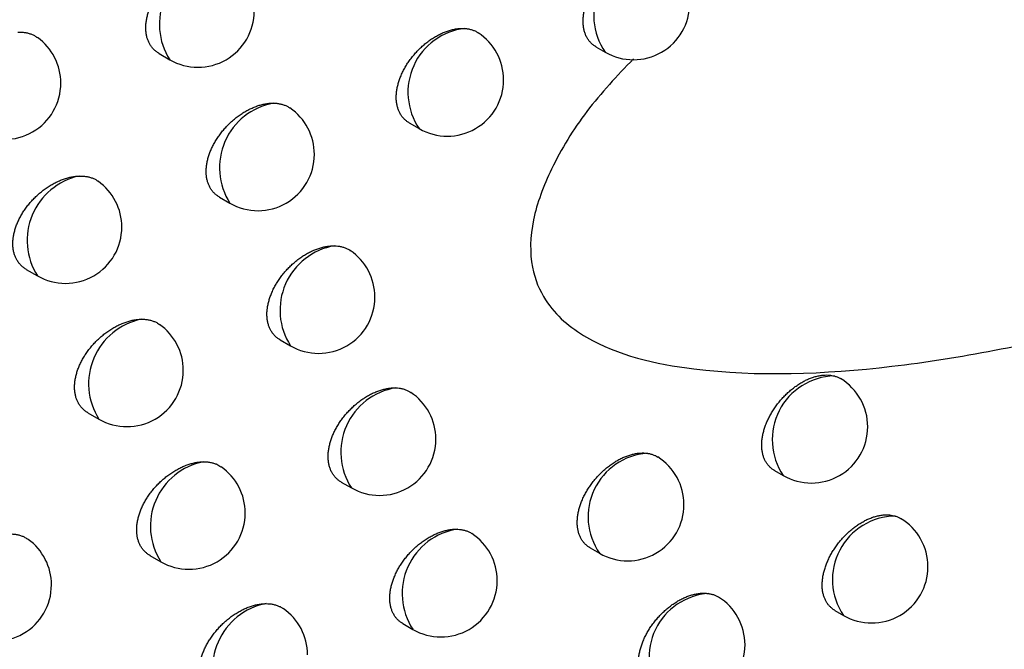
# Model space of a CAD drawing. Header units: millimetres. Extents: x -0.387 to 0.594, y -0.166 to 0.447.
# Tile 93 of 109: x 0.47151 to 0.48026, y 0.17067 to 0.17626. Entities that reach past the tile are written whole.
import ezdxf

# ---------------------------------------------------------------- set-up
doc = ezdxf.new("R2010")
doc.units = ezdxf.units.MM
doc.layers.add('FORMAT', color=7, linetype='Continuous')

msp = doc.modelspace()

# ---------------------------------------------------------------- linework, layer by layer
at = {"layer": 'FORMAT', "color": 7, "linetype": 'Continuous', "lineweight": 25}
for p, q in [((0.47275, 0.175962), (0.472845, 0.175907)), ((0.47663, 0.176022), (0.476713, 0.175974)), ((0.474972, 0.175346), (0.47506, 0.175295)), ((0.473286, 0.174687), (0.473379, 0.174633)), ((0.47157, 0.174044), (0.471669, 0.173987)), ((0.473825, 0.173418), (0.473917, 0.173365)), ((0.472118, 0.17277), (0.472215, 0.172714)), ((0.478215, 0.172258), (0.478294, 0.172213)), ((0.474368, 0.172155), (0.474458, 0.172103)), ((0.472669, 0.171503), (0.472765, 0.171447)), ((0.476578, 0.17157), (0.476662, 0.171522)), ((0.478752, 0.171015), (0.478829, 0.17097)), ((0.474914, 0.170898), (0.475003, 0.170846))]:
    msp.add_line(p, q, dxfattribs=at)
for centre, radius, start, end in [((0.477175, 0.176299), 0.0005650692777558, 93.36417, 215.020006), ((0.473336, 0.176222), 0.0005835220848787, 100.85052, 212.650693), ((0.476963, 0.176407), 0.0005, 240.0017, 0), ((0.473095, 0.17634), 0.0005, 240.0017, 0), ((0.475531, 0.175618), 0.0005707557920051, 96.684182, 214.412053), ((0.47531, 0.175728), 0.0005, 0, 56.760677), ((0.471377, 0.175699), 0.0005, 0, 54.125525), ((0.471377, 0.175699), 0.0005, 240.0017, 0), ((0.47531, 0.175728), 0.0005, 240.0017, 0), ((0.473869, 0.174948), 0.0005823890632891, 100.287151, 212.781235), ((0.473629, 0.175066), 0.0005, 0, 55.55441), ((0.473629, 0.175066), 0.0005, 240.0017, 0), ((0.472164, 0.174301), 0.0005859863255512, 102.181052, 212.371196), ((0.471919, 0.17442), 0.0005, 0, 54.461741), ((0.471919, 0.17442), 0.0005, 240.0017, 0), ((0.474405, 0.173681), 0.0005811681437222, 99.689653, 212.921914), ((0.474167, 0.173798), 0.0005, 0, 55.836204), ((0.474167, 0.173798), 0.0005, 240.0017, 0), ((0.472709, 0.173028), 0.0005850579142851, 101.70176, 212.478829), ((0.472465, 0.173147), 0.0005, 0, 54.785651), ((0.472465, 0.173147), 0.0005, 240.0017, 0), ((0.478763, 0.172531), 0.0005671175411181, 91.836787, 214.107786), ((0.478544, 0.172646), 0.0005, 0, 58.775908), ((0.474944, 0.172419), 0.0005798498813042, 99.055242, 213.073938), ((0.474708, 0.172536), 0.0005, 0, 56.285153), ((0.478544, 0.172646), 0.0005, 240.0017, 0), ((0.474708, 0.172536), 0.0005, 240.0017, 0), ((0.477127, 0.171846), 0.0005668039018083, 94.40752, 214.852775), ((0.476912, 0.171955), 0.0005, 0, 57.689198), ((0.473257, 0.171762), 0.000584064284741, 101.195163, 212.59385), ((0.473015, 0.17188), 0.0005000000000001, 0, 55.185585), ((0.476912, 0.171955), 0.0005, 240.0017, 0), ((0.473015, 0.17188), 0.0005000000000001, 240.0017, 0), ((0.479296, 0.171288), 0.0005651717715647, 90.801709, 214.204735), ((0.479079, 0.171403), 0.0005, 0, 59.090672), ((0.475487, 0.171164), 0.0005784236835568, 98.380775, 213.238698), ((0.475253, 0.171279), 0.0005, 0, 56.568539), ((0.471294, 0.171241), 0.0005, 0, 54.023318), ((0.479079, 0.171403), 0.0005, 240.0017, 0), ((0.471294, 0.171241), 0.0005, 240.0017, 0), ((0.475253, 0.171279), 0.0005, 240.0017, 0), ((0.477667, 0.1706), 0.0005652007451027, 93.541539, 215.028325), ((0.473809, 0.170502), 0.0005829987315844, 100.659289, 212.717069), ((0.477454, 0.170709), 0.0005, 0, 57.93489), ((0.473568, 0.17062), 0.0005, 0, 55.395583), ((0.477454, 0.170709), 0.0005, 240.0017, 0)]:
    msp.add_arc(centre, radius, start, end, dxfattribs=at)
for points, knots in [([(0.4667984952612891, 0.1895504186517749), (0.4668702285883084, 0.1889966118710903), (0.4672674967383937, 0.1859295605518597), (0.4683323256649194, 0.1789053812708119), (0.4699421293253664, 0.1705778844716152), (0.4715314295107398, 0.163840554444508), (0.4725093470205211, 0.160021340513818), (0.4730284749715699, 0.1581272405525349), (0.4732880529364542, 0.1571801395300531)], [0, 0, 0, 0, 0.0497903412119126, 0.275745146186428, 0.6375461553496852, 0.8187324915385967, 0.9093613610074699, 1, 1, 1, 1]), ([(0.4766304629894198, 0.1760219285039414), (0.4766294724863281, 0.1760224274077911), (0.4766203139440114, 0.1760270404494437), (0.4766048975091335, 0.1760385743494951), (0.4765843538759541, 0.1760566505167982), (0.4765662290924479, 0.1760779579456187), (0.476550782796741, 0.1761016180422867), (0.476538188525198, 0.1761273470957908), (0.4765283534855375, 0.1761549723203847), (0.4765212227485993, 0.1761848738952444), (0.4765170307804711, 0.1762163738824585), (0.4765157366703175, 0.1762490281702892), (0.476517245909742, 0.1762827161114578), (0.4765216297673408, 0.1763178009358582), (0.4765288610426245, 0.1763535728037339), (0.4765387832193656, 0.1763895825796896), (0.4765513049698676, 0.1764257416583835), (0.47656656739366, 0.1764623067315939), (0.4765843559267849, 0.1764986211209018), (0.4766044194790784, 0.1765342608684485), (0.4766266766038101, 0.1765691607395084), (0.4766512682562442, 0.1766034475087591), (0.4766778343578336, 0.1766365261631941), (0.4767060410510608, 0.176668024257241), (0.476735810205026, 0.1766978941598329), (0.4767672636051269, 0.1767261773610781), (0.476799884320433, 0.1767523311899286), (0.4768332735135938, 0.176776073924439), (0.4768673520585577, 0.1767973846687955), (0.4769022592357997, 0.1768162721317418), (0.4769373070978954, 0.1768322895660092), (0.4769720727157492, 0.1768452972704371), (0.4770064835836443, 0.1768553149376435), (0.4770407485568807, 0.1768623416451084), (0.4770751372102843, 0.1768661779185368), (0.4771093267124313, 0.1768668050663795), (0.4771312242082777, 0.176864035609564), (0.4771422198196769, 0.1768626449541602)], [0, 0, 0, 0, 0.0034800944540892, 0.0321781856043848, 0.0610793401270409, 0.0906248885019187, 0.1203947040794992, 0.1487349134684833, 0.1772744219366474, 0.2064440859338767, 0.2358320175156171, 0.2639658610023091, 0.2922951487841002, 0.321239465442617, 0.3503955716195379, 0.3785678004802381, 0.4069333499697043, 0.435905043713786, 0.4650846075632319, 0.4935190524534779, 0.5221473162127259, 0.5513827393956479, 0.580826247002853, 0.6096272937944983, 0.6386249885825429, 0.6682400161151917, 0.6980672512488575, 0.7271745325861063, 0.7564823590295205, 0.786422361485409, 0.8165808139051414, 0.8457965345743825, 0.8752160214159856, 0.9052805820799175, 0.9355691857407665, 0.9676467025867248, 1, 1, 1, 1]), ([(0.4727502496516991, 0.175962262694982), (0.4727490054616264, 0.1759628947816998), (0.4727392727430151, 0.1759678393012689), (0.4727230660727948, 0.1759799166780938), (0.472701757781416, 0.1759985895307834), (0.4726829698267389, 0.1760204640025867), (0.4726670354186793, 0.176044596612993), (0.4726541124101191, 0.1760706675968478), (0.4726440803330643, 0.1760984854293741), (0.4726368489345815, 0.1761285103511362), (0.4726326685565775, 0.1761600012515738), (0.4726314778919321, 0.1761925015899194), (0.4726331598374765, 0.1762258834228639), (0.4726377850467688, 0.1762605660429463), (0.4726453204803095, 0.176295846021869), (0.4726556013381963, 0.1763312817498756), (0.4726685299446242, 0.1763667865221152), (0.4726842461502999, 0.1764026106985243), (0.4727025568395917, 0.1764381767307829), (0.4727232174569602, 0.1764730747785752), (0.4727461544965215, 0.1765072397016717), (0.4727714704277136, 0.1765407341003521), (0.4727988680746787, 0.1765730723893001), (0.4728280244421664, 0.1766038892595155), (0.4728588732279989, 0.1766331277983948), (0.4728914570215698, 0.1766607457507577), (0.472925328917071, 0.1766862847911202), (0.472960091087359, 0.1767094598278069), (0.4729956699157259, 0.1767302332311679), (0.4730321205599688, 0.1767485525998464), (0.4730687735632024, 0.1767640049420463), (0.4731051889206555, 0.1767764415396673), (0.4731412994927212, 0.1767858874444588), (0.4731772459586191, 0.176792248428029), (0.4732056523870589, 0.1767948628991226), (0.4732218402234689, 0.1767951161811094), (0.4732264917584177, 0.1767951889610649)], [0, 0, 0, 0, 0.0044477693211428, 0.0347928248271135, 0.0653552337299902, 0.0966102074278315, 0.1281073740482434, 0.1578300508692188, 0.1877635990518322, 0.2183651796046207, 0.2491985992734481, 0.2785522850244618, 0.3081101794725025, 0.3383100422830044, 0.3687306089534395, 0.3981269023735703, 0.4277236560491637, 0.4579468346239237, 0.488383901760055, 0.518205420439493, 0.5482279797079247, 0.5788776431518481, 0.6097411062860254, 0.6401842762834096, 0.6708329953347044, 0.7021248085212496, 0.7336368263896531, 0.7646278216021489, 0.7958309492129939, 0.827702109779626, 0.8598039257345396, 0.8910208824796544, 0.922455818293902, 0.9545821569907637, 0.9869492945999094, 1, 1, 1, 1]), ([(0.4714945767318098, 0.1761523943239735), (0.4715053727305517, 0.1761525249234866), (0.4715270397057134, 0.1761527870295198), (0.471558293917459, 0.1761494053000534), (0.4715885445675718, 0.1761432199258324), (0.4716168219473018, 0.1761337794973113), (0.4716446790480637, 0.1761217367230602), (0.4716603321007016, 0.1761096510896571), (0.4716686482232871, 0.1761032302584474)], [0, 0, 0, 0, 0.1611430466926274, 0.3234052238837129, 0.4891967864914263, 0.6562077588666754, 0.8173507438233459, 1, 1, 1, 1]), ([(0.4749723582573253, 0.1753463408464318), (0.4749712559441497, 0.1753468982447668), (0.4749618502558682, 0.1753516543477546), (0.4749460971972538, 0.175363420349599), (0.4749252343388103, 0.1753817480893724), (0.4749068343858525, 0.1754032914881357), (0.4748911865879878, 0.175427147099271), (0.4748784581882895, 0.1754530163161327), (0.4748685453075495, 0.1754807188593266), (0.4748613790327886, 0.1755106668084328), (0.4748572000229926, 0.1755421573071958), (0.4748559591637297, 0.1755747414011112), (0.4748575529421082, 0.17560829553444), (0.4748620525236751, 0.1756432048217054), (0.474869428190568, 0.1756787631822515), (0.4748795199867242, 0.1757145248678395), (0.4748922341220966, 0.1757504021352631), (0.4749077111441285, 0.1757866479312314), (0.4749257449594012, 0.1758226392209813), (0.4749460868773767, 0.1758579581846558), (0.474968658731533, 0.1758925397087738), (0.4749935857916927, 0.1759264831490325), (0.4750205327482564, 0.1759592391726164), (0.4750491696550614, 0.1759904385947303), (0.4750794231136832, 0.1760200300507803), (0.4751113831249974, 0.1760480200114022), (0.4751445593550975, 0.1760739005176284), (0.4751785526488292, 0.1760973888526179), (0.4752132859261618, 0.1761184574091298), (0.4752488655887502, 0.1761370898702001), (0.475284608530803, 0.1761528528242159), (0.4753200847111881, 0.1761656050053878), (0.4753552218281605, 0.1761753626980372), (0.47539020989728, 0.1761821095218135), (0.4754200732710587, 0.1761851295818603), (0.4754448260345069, 0.1761858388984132), (0.4754579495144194, 0.1761852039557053), (0.4754645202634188, 0.1761848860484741)], [0, 0, 0, 0, 0.0039216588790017, 0.0334622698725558, 0.0632129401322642, 0.0936312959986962, 0.124282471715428, 0.1533587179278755, 0.1826401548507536, 0.2125708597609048, 0.2427266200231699, 0.271532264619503, 0.3005381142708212, 0.3301736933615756, 0.3600259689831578, 0.3888741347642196, 0.4179197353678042, 0.4475835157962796, 0.4774589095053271, 0.506637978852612, 0.5360150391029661, 0.5660112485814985, 0.5962191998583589, 0.6258695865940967, 0.6557215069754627, 0.686205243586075, 0.7169058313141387, 0.7469591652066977, 0.7772190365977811, 0.8081297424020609, 0.8392652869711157, 0.8694714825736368, 0.8998884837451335, 0.9309733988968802, 0.9622905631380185, 0.981119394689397, 1, 1, 1, 1]), ([(0.4754645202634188, 0.1761848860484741), (0.4754744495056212, 0.1761839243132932), (0.4754943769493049, 0.1761819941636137), (0.4755227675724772, 0.176175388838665), (0.4755495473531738, 0.1761655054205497), (0.4755705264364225, 0.176156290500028), (0.4755806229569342, 0.1761480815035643), (0.4755835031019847, 0.1761457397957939)], [0, 0, 0, 0, 0.2229230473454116, 0.4473943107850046, 0.6767481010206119, 0.9077887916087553, 0.9999999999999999, 0.9999999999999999, 0.9999999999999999, 0.9999999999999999]), ([(0.4769624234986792, 0.1759146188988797), (0.476818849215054, 0.1757638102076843), (0.4765346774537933, 0.1754653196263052), (0.4762321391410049, 0.1749649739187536), (0.4760474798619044, 0.1744780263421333), (0.4760394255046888, 0.1740658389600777), (0.4761980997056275, 0.1736945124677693), (0.4766523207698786, 0.1733196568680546), (0.4776986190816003, 0.1730778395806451), (0.4792513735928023, 0.1731340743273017), (0.4815695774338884, 0.1735918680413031), (0.4832600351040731, 0.1741853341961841), (0.4843419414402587, 0.1745651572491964)], [0, 0, 0, 0, 0.0444300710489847, 0.0879389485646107, 0.1249875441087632, 0.1623048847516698, 0.1943967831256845, 0.2482613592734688, 0.352844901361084, 0.5235675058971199, 0.695079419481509, 1, 1, 1, 1]), ([(0.4732858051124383, 0.1746871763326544), (0.473284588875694, 0.1746877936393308), (0.4732749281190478, 0.1746926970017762), (0.4732588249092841, 0.1747047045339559), (0.4732376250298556, 0.1747232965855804), (0.4732189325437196, 0.1747450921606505), (0.4732030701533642, 0.174769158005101), (0.4731901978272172, 0.1747951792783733), (0.4731801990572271, 0.1748229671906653), (0.4731729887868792, 0.1748529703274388), (0.4731688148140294, 0.1748844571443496), (0.4731676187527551, 0.1749169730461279), (0.4731692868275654, 0.1749503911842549), (0.473173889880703, 0.1749851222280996), (0.4731813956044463, 0.1750204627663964), (0.4731916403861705, 0.1750559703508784), (0.4732045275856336, 0.1750915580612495), (0.4732201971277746, 0.1751274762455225), (0.4732384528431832, 0.175163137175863), (0.473259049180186, 0.1751981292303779), (0.4732819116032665, 0.1752323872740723), (0.473307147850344, 0.1752659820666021), (0.4733344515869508, 0.1752984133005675), (0.4733634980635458, 0.1753293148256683), (0.4733942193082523, 0.1753586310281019), (0.4734266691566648, 0.1753863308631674), (0.4734603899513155, 0.1754119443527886), (0.473494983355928, 0.1754351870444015), (0.4735303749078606, 0.1754560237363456), (0.4735666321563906, 0.1754744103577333), (0.4736030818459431, 0.1754899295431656), (0.4736392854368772, 0.1755024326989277), (0.4736751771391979, 0.1755119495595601), (0.4737108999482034, 0.1755183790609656), (0.4737408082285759, 0.1755212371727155), (0.4737584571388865, 0.1755213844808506), (0.473764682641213, 0.1755214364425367)], [0, 0, 0, 0, 0.0043486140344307, 0.0345417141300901, 0.0649507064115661, 0.0960471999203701, 0.1273839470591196, 0.1569922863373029, 0.186810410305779, 0.2172929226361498, 0.2480059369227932, 0.2772696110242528, 0.3067368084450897, 0.3368438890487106, 0.3671709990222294, 0.3964786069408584, 0.4259862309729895, 0.4561191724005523, 0.4864657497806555, 0.516177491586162, 0.5460898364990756, 0.5766282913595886, 0.6073803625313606, 0.6376788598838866, 0.6681822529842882, 0.6993270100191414, 0.7306915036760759, 0.7615033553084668, 0.792526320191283, 0.8242142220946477, 0.8561317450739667, 0.887151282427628, 0.9183874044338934, 0.9503103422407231, 0.9824723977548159, 1, 1, 1, 1]), ([(0.473764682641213, 0.1755214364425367), (0.4737750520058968, 0.1755210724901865), (0.4737958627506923, 0.1755203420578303), (0.4738256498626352, 0.1755154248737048), (0.4738543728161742, 0.175507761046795), (0.4738807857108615, 0.1754965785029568), (0.4739004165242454, 0.1754871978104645), (0.4739092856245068, 0.1754795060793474), (0.473911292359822, 0.1754777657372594)], [0, 0, 0, 0, 0.1864060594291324, 0.3741067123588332, 0.5658900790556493, 0.7590840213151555, 0.9454900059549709, 1, 1, 1, 1]), ([(0.4715705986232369, 0.1740445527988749), (0.4715692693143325, 0.1740452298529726), (0.4715593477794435, 0.1740502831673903), (0.4715428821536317, 0.1740625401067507), (0.4715213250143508, 0.1740814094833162), (0.4715023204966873, 0.1741034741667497), (0.4714862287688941, 0.1741277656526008), (0.4714732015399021, 0.1741539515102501), (0.471463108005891, 0.1741818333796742), (0.4714558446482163, 0.1742119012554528), (0.4714516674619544, 0.1742433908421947), (0.4714505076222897, 0.1742758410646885), (0.4714522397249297, 0.1743091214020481), (0.4714569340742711, 0.1743436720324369), (0.4714645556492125, 0.1743787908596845), (0.471474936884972, 0.1744140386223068), (0.4714879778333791, 0.1744493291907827), (0.4715038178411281, 0.1744849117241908), (0.471522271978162, 0.1745202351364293), (0.4715430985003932, 0.1745548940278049), (0.4715662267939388, 0.1745888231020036), (0.4715917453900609, 0.1746220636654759), (0.4716193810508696, 0.1746541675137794), (0.4716488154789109, 0.1746847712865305), (0.4716799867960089, 0.1747138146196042), (0.4717129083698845, 0.1747412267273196), (0.4717471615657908, 0.174766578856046), (0.471782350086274, 0.1747895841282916), (0.471818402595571, 0.1748101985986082), (0.4718553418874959, 0.1748283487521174), (0.471892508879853, 0.1748436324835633), (0.4719294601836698, 0.1748559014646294), (0.4719661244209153, 0.1748651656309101), (0.4720026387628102, 0.174871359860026), (0.4720273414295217, 0.1748733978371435), (0.4720398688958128, 0.174873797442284), (0.4720405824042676, 0.1748738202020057)], [0, 0, 0, 0, 0.0047520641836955, 0.0354678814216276, 0.0664046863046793, 0.0980466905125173, 0.1299357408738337, 0.159932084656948, 0.1901419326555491, 0.2210286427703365, 0.2521504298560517, 0.2817176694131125, 0.3114907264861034, 0.3419106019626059, 0.3725527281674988, 0.4021618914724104, 0.4319725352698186, 0.4624120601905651, 0.4930659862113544, 0.5231561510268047, 0.5534483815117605, 0.5843699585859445, 0.6155056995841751, 0.6463081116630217, 0.6773176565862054, 0.7089744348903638, 0.7408525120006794, 0.7722926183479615, 0.8039473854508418, 0.8362778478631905, 0.868841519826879, 0.9005557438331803, 0.9324914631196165, 0.965130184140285, 0.9980139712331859, 1, 1, 1, 1]), ([(0.4720405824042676, 0.1748738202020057), (0.4720512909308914, 0.1748738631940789), (0.4720727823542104, 0.1748739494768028), (0.47210373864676, 0.1748702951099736), (0.4721336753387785, 0.1748638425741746), (0.4721615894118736, 0.1748541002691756), (0.4721876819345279, 0.1748425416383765), (0.4722018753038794, 0.1748313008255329), (0.4722088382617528, 0.1748257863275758)], [0, 0, 0, 0, 0.1656941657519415, 0.3325390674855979, 0.5030130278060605, 0.6747408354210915, 0.8404349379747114, 1, 1, 1, 1]), ([(0.47382502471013, 0.1734181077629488), (0.4738238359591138, 0.1734187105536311), (0.4738142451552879, 0.1734235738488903), (0.4737982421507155, 0.173435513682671), (0.4737771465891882, 0.1734540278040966), (0.4737585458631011, 0.1734757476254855), (0.4737427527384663, 0.1734997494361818), (0.4737299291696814, 0.1735257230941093), (0.4737199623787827, 0.1735534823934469), (0.4737127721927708, 0.1735834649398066), (0.4737086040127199, 0.1736149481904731), (0.4737074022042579, 0.1736474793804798), (0.4737090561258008, 0.1736809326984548), (0.4737136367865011, 0.173715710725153), (0.4737211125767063, 0.173751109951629), (0.4737313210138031, 0.1737866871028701), (0.4737441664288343, 0.1738223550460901), (0.4737597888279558, 0.1738583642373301), (0.4737779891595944, 0.1738941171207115), (0.4737985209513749, 0.173929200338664), (0.4738213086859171, 0.1739635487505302), (0.4738464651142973, 0.1739972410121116), (0.4738736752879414, 0.1740297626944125), (0.4739026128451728, 0.1740607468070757), (0.4739332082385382, 0.1740901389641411), (0.4739655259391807, 0.174117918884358), (0.4739990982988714, 0.1741436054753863), (0.4740335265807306, 0.1741669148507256), (0.4740687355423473, 0.1741878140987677), (0.4741048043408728, 0.1742062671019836), (0.4741410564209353, 0.1742218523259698), (0.4741770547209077, 0.1742344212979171), (0.4742127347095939, 0.1742440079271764), (0.4742482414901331, 0.1742505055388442), (0.4742797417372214, 0.1742536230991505), (0.4742989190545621, 0.1742536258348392), (0.4743067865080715, 0.1742536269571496)], [0, 0, 0, 0, 0.0042495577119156, 0.0342852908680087, 0.0645354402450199, 0.0954680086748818, 0.1266388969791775, 0.1561254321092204, 0.1858206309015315, 0.2161764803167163, 0.2467614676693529, 0.2759262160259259, 0.3052937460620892, 0.3352988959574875, 0.3655233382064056, 0.3947330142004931, 0.4241421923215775, 0.4541753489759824, 0.4844218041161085, 0.5140153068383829, 0.5438089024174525, 0.5742273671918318, 0.6048591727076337, 0.6350061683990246, 0.6653573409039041, 0.6963479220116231, 0.7275576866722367, 0.7581854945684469, 0.789023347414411, 0.8205228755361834, 0.8522509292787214, 0.8830694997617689, 0.9141032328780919, 0.9458191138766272, 0.9777724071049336, 1, 1, 1, 1]), ([(0.4743067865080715, 0.1742536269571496), (0.4743170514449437, 0.1742531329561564), (0.474337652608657, 0.174252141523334), (0.4743670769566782, 0.1742468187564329), (0.4743954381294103, 0.174238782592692), (0.4744213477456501, 0.1742270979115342), (0.4744392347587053, 0.1742185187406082), (0.4744466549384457, 0.1742119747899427), (0.474447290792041, 0.1742114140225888)], [0, 0, 0, 0, 0.1935759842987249, 0.3884963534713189, 0.5876564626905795, 0.7882814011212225, 0.9818573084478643, 1, 1, 1, 1]), ([(0.4721182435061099, 0.1727706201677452), (0.4721169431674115, 0.172771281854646), (0.4721070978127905, 0.1727762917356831), (0.4720907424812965, 0.1727884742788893), (0.4720693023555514, 0.1728072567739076), (0.4720504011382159, 0.1728292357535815), (0.4720343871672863, 0.1728534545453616), (0.4720214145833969, 0.1728795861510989), (0.4720113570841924, 0.1729074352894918), (0.472004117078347, 0.1729374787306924), (0.4719999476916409, 0.1729689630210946), (0.4719987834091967, 0.1730014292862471), (0.4720005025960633, 0.1730347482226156), (0.4720051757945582, 0.1730693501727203), (0.472012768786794, 0.1731045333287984), (0.4720231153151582, 0.1731398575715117), (0.4720361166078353, 0.1731752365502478), (0.4720519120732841, 0.1732109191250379), (0.4720703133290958, 0.1732463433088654), (0.4720910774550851, 0.1732811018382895), (0.4721141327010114, 0.1733151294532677), (0.4721395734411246, 0.1733484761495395), (0.4721671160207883, 0.1733806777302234), (0.4721964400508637, 0.1734113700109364), (0.472227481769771, 0.17344049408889), (0.4722602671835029, 0.1734679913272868), (0.4722943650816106, 0.1734934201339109), (0.4723293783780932, 0.1735164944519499), (0.4723652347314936, 0.1735371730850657), (0.4724019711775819, 0.1735553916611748), (0.4724389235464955, 0.1735707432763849), (0.4724756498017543, 0.1735830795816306), (0.4725120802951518, 0.1735924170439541), (0.4725483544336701, 0.1735986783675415), (0.4725743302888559, 0.1736009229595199), (0.472588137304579, 0.1736012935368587), (0.472590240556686, 0.173601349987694)], [0, 0, 0, 0, 0.0046532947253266, 0.0352318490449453, 0.0660299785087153, 0.0975283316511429, 0.1292717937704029, 0.1591732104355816, 0.1892871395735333, 0.2200745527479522, 0.2510957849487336, 0.2805956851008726, 0.3103008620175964, 0.340651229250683, 0.371223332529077, 0.4007672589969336, 0.4305123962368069, 0.4608858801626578, 0.4914737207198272, 0.5214758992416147, 0.5516798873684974, 0.5825128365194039, 0.6135599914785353, 0.6442359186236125, 0.6751184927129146, 0.7066471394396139, 0.7383968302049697, 0.7696715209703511, 0.8011599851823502, 0.8333214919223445, 0.8657153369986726, 0.8972425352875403, 0.9289899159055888, 0.9614359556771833, 0.9941254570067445, 1, 1, 1, 1]), ([(0.472590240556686, 0.173601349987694), (0.4726008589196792, 0.1736012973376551), (0.4726221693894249, 0.1736011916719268), (0.4726528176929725, 0.1735972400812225), (0.472682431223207, 0.1735904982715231), (0.4727099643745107, 0.1735804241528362), (0.4727342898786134, 0.1735693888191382), (0.4727470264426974, 0.1735590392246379), (0.4727526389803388, 0.1735544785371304)], [0, 0, 0, 0, 0.1706473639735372, 0.3424798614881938, 0.5180498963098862, 0.6949112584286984, 0.8655585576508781, 1, 1, 1, 1]), ([(0.4782153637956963, 0.1722580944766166), (0.4782144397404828, 0.1722585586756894), (0.4782054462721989, 0.1722630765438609), (0.4781902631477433, 0.1722744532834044), (0.4781699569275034, 0.1722923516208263), (0.478152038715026, 0.1723134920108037), (0.4781367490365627, 0.1723370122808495), (0.478124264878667, 0.1723626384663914), (0.4781145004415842, 0.1723902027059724), (0.4781074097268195, 0.1724200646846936), (0.4781032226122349, 0.1724515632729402), (0.4781019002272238, 0.1724843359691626), (0.4781033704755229, 0.1725181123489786), (0.4781076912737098, 0.1725533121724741), (0.4781148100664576, 0.1725891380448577), (0.4781246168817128, 0.1726253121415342), (0.4781370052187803, 0.1726616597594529), (0.4781521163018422, 0.1726984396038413), (0.4781697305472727, 0.1727349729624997), (0.4781895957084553, 0.1727708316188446), (0.478211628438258, 0.1728059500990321), (0.4782359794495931, 0.1728404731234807), (0.4782622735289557, 0.1728737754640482), (0.4782901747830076, 0.1729054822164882), (0.4783196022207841, 0.1729355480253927), (0.4783506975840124, 0.1729640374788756), (0.4783829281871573, 0.1729903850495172), (0.4784158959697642, 0.1730143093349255), (0.4784495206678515, 0.1730357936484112), (0.4784839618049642, 0.1730548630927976), (0.4785185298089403, 0.1730710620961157), (0.47855280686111, 0.1730842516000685), (0.4785867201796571, 0.1730944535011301), (0.4786204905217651, 0.1731016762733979), (0.4786589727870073, 0.1731062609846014), (0.4787015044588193, 0.173106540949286), (0.4787304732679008, 0.1731005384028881), (0.4787450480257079, 0.1730975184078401)], [0, 0, 0, 0, 0.0032039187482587, 0.0311824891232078, 0.0593584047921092, 0.0881599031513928, 0.1171788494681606, 0.1448673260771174, 0.1727500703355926, 0.2012467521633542, 0.2299559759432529, 0.2574801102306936, 0.2853966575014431, 0.3135123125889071, 0.3420365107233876, 0.3695971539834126, 0.3973472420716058, 0.4256918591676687, 0.4542406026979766, 0.4820195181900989, 0.5099883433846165, 0.5385527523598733, 0.567321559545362, 0.5954002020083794, 0.6236711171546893, 0.652546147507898, 0.681629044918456, 0.7099532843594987, 0.7384729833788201, 0.767608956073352, 0.7969579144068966, 0.8253639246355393, 0.8539679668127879, 0.8831985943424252, 0.9126466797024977, 0.9560508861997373, 0.9999999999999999, 0.9999999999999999, 0.9999999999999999, 0.9999999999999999]), ([(0.4787450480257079, 0.1730975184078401), (0.4787538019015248, 0.17309485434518), (0.47877137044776, 0.1730895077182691), (0.4787904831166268, 0.1730809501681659), (0.4788002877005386, 0.1730744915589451), (0.4788026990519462, 0.1730729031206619)], [0, 0, 0, 0, 0.42819830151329, 0.8593703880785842, 1, 1, 1, 1]), ([(0.4743679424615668, 0.172155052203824), (0.47436678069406, 0.1721556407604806), (0.4743572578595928, 0.1721604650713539), (0.4743413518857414, 0.1721723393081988), (0.474320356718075, 0.172190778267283), (0.4743018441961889, 0.172212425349), (0.4742861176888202, 0.172236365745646), (0.4742733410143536, 0.1722622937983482), (0.4742634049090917, 0.172290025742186), (0.4742562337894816, 0.1723199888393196), (0.4742520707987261, 0.1723514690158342), (0.474250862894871, 0.1723840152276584), (0.4742525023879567, 0.1724175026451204), (0.474257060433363, 0.1724523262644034), (0.4742645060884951, 0.1724877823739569), (0.4742746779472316, 0.1725234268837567), (0.474287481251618, 0.1725591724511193), (0.4743030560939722, 0.1725952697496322), (0.4743212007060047, 0.1726311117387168), (0.4743416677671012, 0.1726662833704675), (0.4743643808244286, 0.1727007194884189), (0.4743894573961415, 0.1727345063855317), (0.4744165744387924, 0.1727671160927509), (0.4744454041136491, 0.1727981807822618), (0.4744758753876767, 0.1728276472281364), (0.4745080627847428, 0.1728555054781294), (0.4745414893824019, 0.1728812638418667), (0.4745757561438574, 0.1729046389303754), (0.4746107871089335, 0.1729255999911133), (0.4746466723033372, 0.1729441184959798), (0.4746827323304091, 0.1729597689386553), (0.4747185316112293, 0.1729724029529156), (0.4747540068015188, 0.1729820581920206), (0.4747893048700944, 0.1729886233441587), (0.4748224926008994, 0.1729920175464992), (0.4748432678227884, 0.1729918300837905), (0.4748528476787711, 0.1729917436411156)], [0, 0, 0, 0, 0.0041507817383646, 0.0340233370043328, 0.064108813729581, 0.0948715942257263, 0.1258707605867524, 0.1552277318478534, 0.1847922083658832, 0.2150134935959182, 0.2454625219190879, 0.2745192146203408, 0.3037778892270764, 0.3336717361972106, 0.3637840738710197, 0.3928863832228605, 0.4221876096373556, 0.4521112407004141, 0.4822477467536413, 0.5117143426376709, 0.5413804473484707, 0.5716699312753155, 0.6021723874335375, 0.6321607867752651, 0.662352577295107, 0.6931815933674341, 0.7242291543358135, 0.7546676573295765, 0.7853150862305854, 0.8166207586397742, 0.8481537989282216, 0.878767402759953, 0.9095947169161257, 0.9410994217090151, 0.9728398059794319, 1, 1, 1, 1]), ([(0.4748528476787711, 0.1729917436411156), (0.4748630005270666, 0.1729911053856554), (0.4748833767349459, 0.1729898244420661), (0.4749124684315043, 0.172984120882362), (0.4749402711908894, 0.1729754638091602), (0.4749649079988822, 0.1729646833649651), (0.4749791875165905, 0.1729555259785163), (0.4749855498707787, 0.1729514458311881)], [0, 0, 0, 0, 0.20387007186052, 0.4091560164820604, 0.6189071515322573, 0.8302010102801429, 1, 1, 1, 1]), ([(0.4765783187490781, 0.1715703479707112), (0.4765772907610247, 0.1715708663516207), (0.4765680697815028, 0.1715755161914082), (0.476552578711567, 0.1715871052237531), (0.4765319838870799, 0.1716052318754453), (0.4765138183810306, 0.171626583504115), (0.476498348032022, 0.1716502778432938), (0.4764857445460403, 0.1716760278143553), (0.4764759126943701, 0.1717036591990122), (0.4764687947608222, 0.1717335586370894), (0.4764646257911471, 0.1717650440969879), (0.4764633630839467, 0.1717976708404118), (0.4764649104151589, 0.1718313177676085), (0.4764693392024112, 0.1718663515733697), (0.4764766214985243, 0.1719020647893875), (0.4764866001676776, 0.1719380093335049), (0.4764991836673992, 0.17197409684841), (0.4765145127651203, 0.17201058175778), (0.4765323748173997, 0.1720468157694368), (0.4765525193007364, 0.1720823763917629), (0.4765748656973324, 0.1721171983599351), (0.4765995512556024, 0.1721514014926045), (0.4766262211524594, 0.1721844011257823), (0.4766545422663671, 0.1722158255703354), (0.4766844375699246, 0.1722456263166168), (0.4767160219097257, 0.1722738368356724), (0.4767487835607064, 0.1722999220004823), (0.476782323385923, 0.1723235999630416), (0.4768165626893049, 0.172344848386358), (0.4768516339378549, 0.1723636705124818), (0.4768868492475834, 0.1723796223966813), (0.4769217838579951, 0.1723925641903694), (0.4769563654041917, 0.1724025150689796), (0.4769907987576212, 0.1724094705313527), (0.4770236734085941, 0.1724130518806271), (0.4770547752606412, 0.1724137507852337), (0.4770738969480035, 0.1724118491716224), (0.4770834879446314, 0.1724108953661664)], [0, 0, 0, 0, 0.0036334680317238, 0.032591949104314, 0.0617555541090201, 0.0915703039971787, 0.1216117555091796, 0.1501893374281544, 0.1789680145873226, 0.2083825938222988, 0.2380174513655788, 0.2663770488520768, 0.2949336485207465, 0.3241100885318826, 0.353499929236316, 0.3819018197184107, 0.4104984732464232, 0.4397055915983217, 0.469121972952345, 0.497803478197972, 0.5266802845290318, 0.5561686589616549, 0.5858665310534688, 0.6149387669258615, 0.6442093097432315, 0.6741022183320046, 0.7042089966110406, 0.7336085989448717, 0.7632106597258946, 0.793450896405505, 0.8239116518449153, 0.853428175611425, 0.8831506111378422, 0.9135250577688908, 0.9441260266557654, 0.9719749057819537, 1, 1, 1, 1]), ([(0.4770834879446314, 0.1724108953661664), (0.4770930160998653, 0.1724093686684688), (0.4771121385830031, 0.1724063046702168), (0.4771390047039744, 0.172397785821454), (0.4771615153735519, 0.172388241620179), (0.4771740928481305, 0.1723801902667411), (0.4771789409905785, 0.1723770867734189)], [0, 0, 0, 0, 0.2716560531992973, 0.5451987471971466, 0.8246912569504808, 1, 1, 1, 1]), ([(0.4726693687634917, 0.1715028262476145), (0.4726680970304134, 0.1715034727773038), (0.47265832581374, 0.1715084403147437), (0.472642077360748, 0.1715205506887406), (0.4726207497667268, 0.171539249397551), (0.472601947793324, 0.171561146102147), (0.4725860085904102, 0.1715852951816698), (0.4725730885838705, 0.1716113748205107), (0.4725630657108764, 0.1716391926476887), (0.4725558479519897, 0.1716692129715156), (0.4725516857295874, 0.1717006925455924), (0.4725505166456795, 0.1717331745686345), (0.4725522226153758, 0.1717665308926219), (0.4725568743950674, 0.1718011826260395), (0.4725644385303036, 0.1718364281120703), (0.472574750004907, 0.1718718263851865), (0.4725877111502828, 0.1719072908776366), (0.4726034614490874, 0.1719430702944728), (0.4726218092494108, 0.1719785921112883), (0.4726425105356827, 0.1720134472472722), (0.4726654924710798, 0.1720475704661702), (0.4726908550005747, 0.1720810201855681), (0.4727183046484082, 0.1721133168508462), (0.4727475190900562, 0.1721440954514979), (0.4727784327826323, 0.1721732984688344), (0.4728110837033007, 0.1722008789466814), (0.4728450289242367, 0.1722263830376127), (0.4728798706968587, 0.1722495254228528), (0.4729155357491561, 0.1722702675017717), (0.4729520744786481, 0.1722885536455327), (0.4729888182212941, 0.1723039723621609), (0.4730253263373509, 0.1723163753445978), (0.4730615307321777, 0.1723257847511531), (0.4730975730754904, 0.1723321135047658), (0.473124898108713, 0.1723345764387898), (0.4731400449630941, 0.1723348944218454), (0.4731435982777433, 0.172334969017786)], [0, 0, 0, 0, 0.0045541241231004, 0.0349910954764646, 0.0656462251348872, 0.0969966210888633, 0.128590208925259, 0.1583900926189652, 0.1884014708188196, 0.2190828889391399, 0.24999685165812, 0.2794211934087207, 0.3090502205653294, 0.3393226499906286, 0.3698162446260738, 0.3992863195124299, 0.4289572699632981, 0.4592558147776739, 0.4897685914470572, 0.5196749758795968, 0.549782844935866, 0.5805190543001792, 0.6114694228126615, 0.6420128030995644, 0.6727622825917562, 0.704156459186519, 0.735771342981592, 0.7668766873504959, 0.7981948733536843, 0.830183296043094, 0.8624031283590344, 0.8937409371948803, 0.9252975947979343, 0.9575485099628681, 0.9900412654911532, 1, 1, 1, 1]), ([(0.4731435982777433, 0.172334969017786), (0.4731541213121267, 0.1723348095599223), (0.4731752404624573, 0.1723344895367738), (0.4732056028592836, 0.1723302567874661), (0.4732347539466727, 0.1723230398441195), (0.4732675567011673, 0.1723113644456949), (0.4732875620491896, 0.1722980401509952), (0.4732996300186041, 0.1722900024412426)], [0, 0, 0, 0, 0.1770548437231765, 0.3553393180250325, 0.5375016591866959, 0.721003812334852, 0.9999999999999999, 0.9999999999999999, 0.9999999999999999, 0.9999999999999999]), ([(0.4787518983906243, 0.1710150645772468), (0.4787509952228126, 0.1710155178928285), (0.4787420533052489, 0.1710200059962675), (0.4787269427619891, 0.1710313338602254), (0.4787067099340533, 0.1710491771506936), (0.478688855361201, 0.1710702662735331), (0.478673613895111, 0.1710937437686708), (0.4786611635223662, 0.1711193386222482), (0.4786514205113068, 0.1711468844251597), (0.4786443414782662, 0.1711767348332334), (0.4786401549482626, 0.1712082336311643), (0.4786388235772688, 0.1712410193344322), (0.4786402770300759, 0.1712748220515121), (0.4786445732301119, 0.1713100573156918), (0.4786516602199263, 0.1713459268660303), (0.4786614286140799, 0.1713821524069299), (0.4786737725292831, 0.1714185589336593), (0.478688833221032, 0.1714554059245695), (0.4787063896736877, 0.1714920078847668), (0.4787261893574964, 0.171527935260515), (0.4787481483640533, 0.1715631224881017), (0.4787724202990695, 0.1715977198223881), (0.4787986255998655, 0.1716310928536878), (0.4788264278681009, 0.1716628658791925), (0.4788557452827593, 0.171692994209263), (0.4788867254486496, 0.1717215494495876), (0.4789188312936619, 0.1717479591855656), (0.4789516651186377, 0.1717719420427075), (0.4789851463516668, 0.1717934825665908), (0.4790194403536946, 0.1718126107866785), (0.4790538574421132, 0.1718288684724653), (0.4790879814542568, 0.1718421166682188), (0.4791217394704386, 0.1718523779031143), (0.4791553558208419, 0.1718596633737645), (0.4791954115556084, 0.1718645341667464), (0.4792411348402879, 0.1718646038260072), (0.4792726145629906, 0.1718570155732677), (0.4792884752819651, 0.1718531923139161)], [0, 0, 0, 0, 0.0031135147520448, 0.0308257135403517, 0.0587331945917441, 0.0872595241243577, 0.1160008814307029, 0.1434430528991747, 0.1710776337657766, 0.1993201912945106, 0.227773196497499, 0.2550632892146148, 0.2827424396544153, 0.3106190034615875, 0.3389006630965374, 0.3662263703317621, 0.3937400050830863, 0.4218435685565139, 0.4501497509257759, 0.4776803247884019, 0.5053992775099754, 0.5337092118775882, 0.5622220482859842, 0.5900323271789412, 0.6180332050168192, 0.6466330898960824, 0.675439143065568, 0.703477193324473, 0.7317088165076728, 0.7605507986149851, 0.7896037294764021, 0.8177160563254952, 0.8460243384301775, 0.8749525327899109, 0.9040958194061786, 0.9516797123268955, 1, 1, 1, 1]), ([(0.4792884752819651, 0.1718531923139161), (0.4792970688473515, 0.1718502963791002), (0.4793137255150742, 0.1718446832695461), (0.4793286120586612, 0.1718362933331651), (0.4793358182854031, 0.1718322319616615)], [0, 0, 0, 0, 0.5159234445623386, 1, 1, 1, 1]), ([(0.4714102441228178, 0.1716938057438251), (0.4714210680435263, 0.1716939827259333), (0.4714427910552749, 0.171694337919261), (0.4714741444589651, 0.1716910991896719), (0.4715045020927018, 0.1716850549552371), (0.4715329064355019, 0.1716757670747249), (0.4715614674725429, 0.171663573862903), (0.4715777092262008, 0.1716511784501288), (0.4715865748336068, 0.1716444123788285)], [0, 0, 0, 0, 0.1593845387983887, 0.319875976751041, 0.4838582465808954, 0.6490466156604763, 0.8084310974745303, 1, 1, 1, 1]), ([(0.4749145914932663, 0.1708980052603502), (0.4749134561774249, 0.1708985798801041), (0.4749039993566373, 0.1709033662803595), (0.4748881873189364, 0.1709151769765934), (0.4748672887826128, 0.1709335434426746), (0.4748488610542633, 0.1709551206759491), (0.4748331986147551, 0.1709790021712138), (0.4748204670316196, 0.1710048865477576), (0.4748105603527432, 0.1710325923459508), (0.4748034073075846, 0.1710625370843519), (0.4747992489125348, 0.1710940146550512), (0.4747980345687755, 0.1711265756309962), (0.4747996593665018, 0.1711600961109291), (0.4748041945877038, 0.1711949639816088), (0.4748116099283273, 0.1712304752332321), (0.4748217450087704, 0.1712661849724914), (0.4748345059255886, 0.1713020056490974), (0.4748500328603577, 0.1713381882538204), (0.4748681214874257, 0.1713741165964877), (0.4748885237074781, 0.1714093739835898), (0.4749111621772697, 0.1714438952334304), (0.474936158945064, 0.1714777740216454), (0.4749631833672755, 0.1715104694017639), (0.4749919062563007, 0.1715416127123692), (0.4750222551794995, 0.1715711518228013), (0.475054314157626, 0.1715990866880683), (0.475087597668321, 0.1716249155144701), (0.475121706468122, 0.1716483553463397), (0.4751565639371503, 0.1716693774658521), (0.4751922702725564, 0.171687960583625), (0.4752281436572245, 0.1717036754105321), (0.4752637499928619, 0.1717163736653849), (0.4752990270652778, 0.1717260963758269), (0.4753341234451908, 0.1717327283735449), (0.4753691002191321, 0.1717364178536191), (0.4753915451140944, 0.171735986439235), (0.4754029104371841, 0.1717357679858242)], [0, 0, 0, 0, 0.0040524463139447, 0.0337555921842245, 0.0636701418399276, 0.0942568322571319, 0.1250779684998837, 0.1542972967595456, 0.1837229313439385, 0.2138014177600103, 0.2441062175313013, 0.2730454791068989, 0.3021858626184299, 0.3319587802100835, 0.3619493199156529, 0.3909346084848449, 0.4201181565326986, 0.4499222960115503, 0.4799387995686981, 0.5092695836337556, 0.5387992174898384, 0.5689504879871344, 0.5993142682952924, 0.6291366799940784, 0.6591616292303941, 0.6898213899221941, 0.7206989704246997, 0.750942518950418, 0.7813938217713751, 0.8124997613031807, 0.8438318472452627, 0.8742360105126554, 0.9048523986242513, 0.9361413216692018, 0.9676641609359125, 1, 1, 1, 1]), ([(0.4754029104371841, 0.1717357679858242), (0.4754129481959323, 0.1717349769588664), (0.4754330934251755, 0.171733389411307), (0.4754618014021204, 0.1717272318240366), (0.475489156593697, 0.171718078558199), (0.4755116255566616, 0.1717078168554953), (0.4755240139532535, 0.1716995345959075), (0.4755286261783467, 0.1716964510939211)], [0, 0, 0, 0, 0.2133594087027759, 0.428200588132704, 0.6477147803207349, 0.8688435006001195, 1, 1, 1, 1]), ([(0.4771215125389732, 0.1703234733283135), (0.4771205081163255, 0.1703239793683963), (0.4771113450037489, 0.1703285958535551), (0.4770959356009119, 0.170340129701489), (0.4770754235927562, 0.1703581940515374), (0.4770573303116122, 0.1703794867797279), (0.47704191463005, 0.1704031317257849), (0.477029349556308, 0.1704288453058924), (0.4770195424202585, 0.1704564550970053), (0.4770124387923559, 0.1704863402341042), (0.4770082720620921, 0.1705178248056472), (0.4770070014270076, 0.1705504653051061), (0.4770085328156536, 0.1705841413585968), (0.4770129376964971, 0.1706192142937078), (0.477020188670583, 0.1706549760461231), (0.4770301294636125, 0.1706909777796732), (0.4770426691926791, 0.1707271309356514), (0.4770579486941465, 0.1707636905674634), (0.4770757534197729, 0.1708000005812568), (0.4770958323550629, 0.1708356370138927), (0.4771181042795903, 0.1708705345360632), (0.4771427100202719, 0.170904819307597), (0.4771692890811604, 0.1709378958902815), (0.4771975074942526, 0.170969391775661), (0.477227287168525, 0.1709992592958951), (0.4772587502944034, 0.1710275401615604), (0.477291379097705, 0.1710536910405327), (0.4773247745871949, 0.1710774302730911), (0.4773588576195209, 0.1710987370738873), (0.4773937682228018, 0.17111762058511), (0.4774288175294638, 0.1711336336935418), (0.4774635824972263, 0.1711466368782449), (0.4774979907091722, 0.1711566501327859), (0.4775322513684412, 0.1711636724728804), (0.4775662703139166, 0.1711674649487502), (0.4775997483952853, 0.1711681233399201), (0.4776210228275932, 0.1711655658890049), (0.4776317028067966, 0.1711642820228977)], [0, 0, 0, 0, 0.0035390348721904, 0.0322857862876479, 0.0612359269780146, 0.0908314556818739, 0.1206515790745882, 0.1490421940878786, 0.1776324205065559, 0.2068537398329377, 0.2362936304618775, 0.2644816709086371, 0.2928654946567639, 0.3218653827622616, 0.3510774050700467, 0.3793072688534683, 0.4077308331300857, 0.4367617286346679, 0.4660009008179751, 0.4944946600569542, 0.5231826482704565, 0.5524790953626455, 0.5819840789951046, 0.6108443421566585, 0.6399016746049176, 0.6695776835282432, 0.6994663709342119, 0.7286316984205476, 0.7579979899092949, 0.7879977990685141, 0.8182165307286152, 0.8474886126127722, 0.876964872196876, 0.907087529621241, 0.9374346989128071, 0.9685915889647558, 1, 1, 1, 1]), ([(0.4776317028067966, 0.1711642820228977), (0.4776410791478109, 0.171162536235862), (0.4776598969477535, 0.1711590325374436), (0.4776861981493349, 0.1711497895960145), (0.4777060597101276, 0.1711408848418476), (0.477716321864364, 0.1711339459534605), (0.4777190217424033, 0.1711321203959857)], [0, 0, 0, 0, 0.2938488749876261, 0.5897385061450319, 0.8920639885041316, 1, 1, 1, 1]), ([(0.4732240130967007, 0.1702411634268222), (0.4732227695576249, 0.1702417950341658), (0.4732130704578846, 0.1702467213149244), (0.4731969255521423, 0.1702587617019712), (0.4731757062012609, 0.1702773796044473), (0.4731569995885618, 0.1702991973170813), (0.4731411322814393, 0.1703232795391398), (0.4731282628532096, 0.1703493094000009), (0.473118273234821, 0.1703770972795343), (0.4731110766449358, 0.1704070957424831), (0.4731069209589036, 0.1704385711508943), (0.4731057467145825, 0.1704710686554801), (0.4731074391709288, 0.1705044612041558), (0.4731120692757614, 0.1705391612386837), (0.4731196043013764, 0.1705744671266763), (0.4731298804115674, 0.1706099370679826), (0.4731428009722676, 0.1706454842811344), (0.4731585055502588, 0.1706813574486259), (0.4731767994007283, 0.1707169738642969), (0.47319743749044, 0.1707519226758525), (0.4732203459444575, 0.1707861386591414), (0.4732456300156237, 0.1708196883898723), (0.4732729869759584, 0.1708520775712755), (0.4733020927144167, 0.1708829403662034), (0.473332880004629, 0.1709122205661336), (0.4733653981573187, 0.1709398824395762), (0.4733991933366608, 0.1709654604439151), (0.4734338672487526, 0.1709886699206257), (0.4734693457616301, 0.1710094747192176), (0.4735056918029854, 0.1710278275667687), (0.4735422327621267, 0.1710433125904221), (0.4735785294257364, 0.1710557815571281), (0.473614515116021, 0.1710652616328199), (0.4736503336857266, 0.1710716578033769), (0.4736790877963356, 0.171074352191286), (0.4736956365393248, 0.1710745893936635), (0.473700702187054, 0.1710746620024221)], [0, 0, 0, 0, 0.004454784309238, 0.0347455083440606, 0.0652529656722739, 0.0964507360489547, 0.1278897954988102, 0.1575813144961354, 0.187483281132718, 0.2180517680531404, 0.2488515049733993, 0.2781919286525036, 0.3077363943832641, 0.3379223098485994, 0.3683287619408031, 0.3977162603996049, 0.4273042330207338, 0.4575188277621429, 0.4879474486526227, 0.5177501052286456, 0.5477538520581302, 0.5783850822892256, 0.609230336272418, 0.639634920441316, 0.67024499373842, 0.7014981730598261, 0.7329716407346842, 0.7639034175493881, 0.7950470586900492, 0.8268579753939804, 0.8588993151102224, 0.8900449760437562, 0.9214081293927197, 0.9534610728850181, 0.9857542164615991, 0.9999999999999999, 0.9999999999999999, 0.9999999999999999, 0.9999999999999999]), ([(0.473700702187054, 0.1710746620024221), (0.4737111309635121, 0.1710743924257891), (0.4737320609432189, 0.1710738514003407), (0.4737620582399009, 0.1710692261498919), (0.4737909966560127, 0.1710618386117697), (0.4738176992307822, 0.1710509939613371), (0.4738384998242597, 0.1710411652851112), (0.473848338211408, 0.171032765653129), (0.4738512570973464, 0.1710302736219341)], [0, 0, 0, 0, 0.1820154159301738, 0.3652949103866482, 0.5525609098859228, 0.7412042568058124, 0.9232196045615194, 1, 1, 1, 1])]:
    msp.add_open_spline(points, degree=3, knots=knots, dxfattribs=at)

doc.saveas('drawing.dxf')
